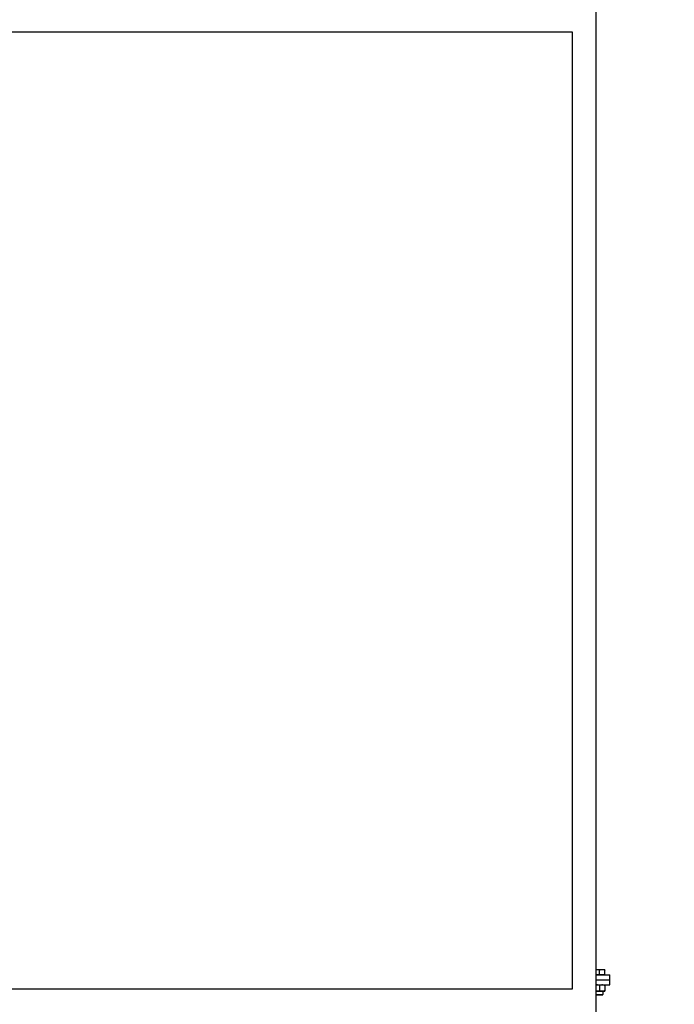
# Model space of a CAD drawing. Header units: inches. Extents: x 18 to 846, y -67 to 561.
# Tile 131 of 256: x 163 to 211, y 184 to 256. Entities that reach past the tile are written whole.
import ezdxf

# ---------------------------------------------------------------- set-up
doc = ezdxf.new("R2010")
doc.units = ezdxf.units.IN
doc.header["$LTSCALE"] = 24
doc.header["$MEASUREMENT"] = 0
doc.layers.add('Dimension (ANSI)', color=7, linetype='Continuous', lineweight=25)
doc.layers.add('Visible (ANSI)', color=7, linetype='Continuous', lineweight=30)
doc.styles.add('Note Text (ANSI)', font='tahoma.ttf')
doc.dimstyles.new('SB Fraction-16 (ANSI)', dxfattribs={"dimscale": 24, "dimtxt": 0.125, "dimasz": 0.098425, "dimexe": 0.125, "dimexo": 0.0625, "dimgap": 0.031496, "dimtad": 0, "dimtih": 1, "dimtoh": 1, "dimdec": 4, "dimrnd": 1e-08, "dimzin": 0, "dimdsep": 46, "dimlunit": 5, "dimtxsty": 'Note Text (ANSI)', "dimcen": 0.09, "dimdle": 0.393701, "dimclrd": 256, "dimclre": 256, "dimclrt": 256, "dimadec": 0, "dimazin": 3, "dimtfac": 0.96, "dimtofl": 0, "dimtmove": 0, "dimatfit": 3, "dimfxl": 1, "dimfrac": 2, "dimtolj": 1, "dimtzin": 12, "dimlwd": -1, "dimlwe": -1, "dimarcsym": 0})

# ---------------------------------------------------------------- blocks, each defined once
blk = doc.blocks.new('*D16')
at = {"layer": 'Defpoints', "color": 0, "transparency": 16777216}
for p in [(205.194, 256.918), (187.694, 88.918), (231.015, 88.918)]:
    blk.add_point(p, dxfattribs=at)
at = {"layer": 'Dimension (ANSI)', "transparency": 16777216}
for p, q in [((206.694, 256.918), (234.015, 256.918)), ((231.015, 254.556), (231.015, 181.242)), ((231.015, 91.28), (231.015, 176.593)), ((189.194, 88.918), (234.015, 88.918))]:
    blk.add_line(p, q, dxfattribs=at)
for points in [[(230.622, 254.556), (231.409, 254.556), (231.015, 256.918)], [(230.622, 91.28), (231.409, 91.28), (231.015, 88.918)]]:
    blk.add_solid(points, dxfattribs=at)
at = {"layer": 'Dimension (ANSI)', "transparency": 16777216, "insert": (227.939, 180.486), "char_height": 3, "attachment_point": 1, "style": 'Note Text (ANSI)'}
blk.add_mtext('\\A1;168', dxfattribs=at)

msp = doc.modelspace()

# ---------------------------------------------------------------- linework, layer by layer
at = {"layer": 'Visible (ANSI)'}
for p, q in [((205.19412, 103.05236), (205.19412, 256.91786)), ((161.94412, 255.16786), (203.44412, 255.16786)), ((203.44412, 255.16786), (203.44412, 185.48036)), ((205.25662, 186.90687), (205.19412, 186.90687)), ((205.25662, 186.54287), (205.19412, 186.54287)), ((205.19412, 186.54286), (206.19412, 186.54286)), ((205.63162, 186.90687), (205.25662, 186.90687)), ((205.44412, 186.54287), (205.25662, 186.54287)), ((205.44412, 186.54287), (205.44412, 186.87337)), ((205.63162, 186.54287), (205.44412, 186.54287)), ((205.81912, 186.90687), (205.63162, 186.90687)), ((205.81912, 186.54287), (205.63162, 186.54287)), ((205.81912, 186.54287), (205.81912, 186.87337)), ((205.81912, 186.54287), (205.81912, 186.54286)), ((206.19412, 186.16786), (206.19412, 186.54286)), ((205.19412, 186.16786), (206.19412, 186.16786)), ((205.19412, 186.16786), (206.19412, 186.16786)), ((205.19412, 185.79286), (206.19412, 185.79286)), ((205.44412, 185.75937), (205.44412, 185.38836)), ((205.81912, 185.75937), (205.81912, 185.38836)), ((206.19412, 185.79286), (206.19412, 186.16786)), ((203.44412, 185.48036), (161.94412, 185.48036)), ((205.19412, 185.35486), (205.25662, 185.35486)), ((205.19412, 185.08864), (205.69412, 185.08864)), ((205.24131, 185.04286), (205.19412, 185.08864)), ((205.64693, 185.04286), (205.24131, 185.04286)), ((205.25662, 185.35486), (205.63162, 185.35486)), ((205.63162, 185.35486), (205.81912, 185.35486)), ((205.64693, 185.04286), (205.69412, 185.08864)), ((205.69412, 185.35486), (205.69412, 185.08864))]:
    msp.add_line(p, q, dxfattribs=at)
for points, weights in [([(205.25662, 186.90687), (205.22566, 186.90687), (205.19412, 186.9029)], [1, 1.01318397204, 1.01720879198]), ([(205.44412, 186.87337), (205.34364, 186.90687), (205.25662, 186.90687)], [1, 1.0379548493, 1]), ([(205.63162, 186.90687), (205.5446, 186.90687), (205.44412, 186.87337)], [1, 1.0379548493, 1]), ([(205.81912, 186.87337), (205.71864, 186.90687), (205.63162, 186.90687)], [1, 1.0379548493, 1]), ([(205.81912, 186.90687), (205.81912, 186.90687), (205.81912, 186.87337)], [1, 1.0379548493, 1]), ([(205.25662, 185.79286), (205.22566, 185.79286), (205.19412, 185.78889)], [1, 1.01318397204, 1.01720879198]), ([(205.44412, 185.75937), (205.34364, 185.79286), (205.25662, 185.79286)], [1, 1.0379548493, 1]), ([(205.63162, 185.79286), (205.5446, 185.79286), (205.44412, 185.75937)], [1, 1.0379548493, 1]), ([(205.81912, 185.75937), (205.71864, 185.79286), (205.63162, 185.79286)], [1, 1.0379548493, 1]), ([(205.81912, 185.79286), (205.81912, 185.79286), (205.81912, 185.75937)], [1, 1.0379548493, 1]), ([(205.19412, 185.35884), (205.22566, 185.35486), (205.25662, 185.35486)], [1.01720879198, 1.01318397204, 1]), ([(205.25662, 185.35486), (205.34364, 185.35486), (205.44412, 185.38836)], [1, 1.0379548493, 1]), ([(205.44412, 185.38836), (205.5446, 185.35486), (205.63162, 185.35486)], [1, 1.0379548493, 1]), ([(205.63162, 185.35486), (205.71864, 185.35486), (205.81912, 185.38836)], [1, 1.0379548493, 1]), ([(205.81912, 185.38836), (205.81912, 185.35486), (205.81912, 185.35486)], [1, 1.0379548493, 1])]:
    msp.add_rational_spline(points, weights, degree=2, dxfattribs=at)

# ---------------------------------------------------------------- dimensions: what is measured, and where the dimension line sits
at = {"layer": 'Dimension (ANSI)'}
dim = msp.add_linear_dim(base=(231.01548, 88.91786), p1=(205.19412, 256.91786), p2=(187.69412, 88.91786), angle=90, dimstyle='SB Fraction-16 (ANSI)', override={"dimgap": 0.031496, "dimdec": 4, "dimtol": 0, "dimlim": 0, "dimtp": 0, "dimtm": 0, "dimtdec": 2, "dimatfit": 1}, dxfattribs=at)
dim.commit()
dim.dimension.update_dxf_attribs({"geometry": '*D16', "text_midpoint": (231.01548, 178.91786), "dimtype": 160})

doc.saveas('drawing.dxf')
